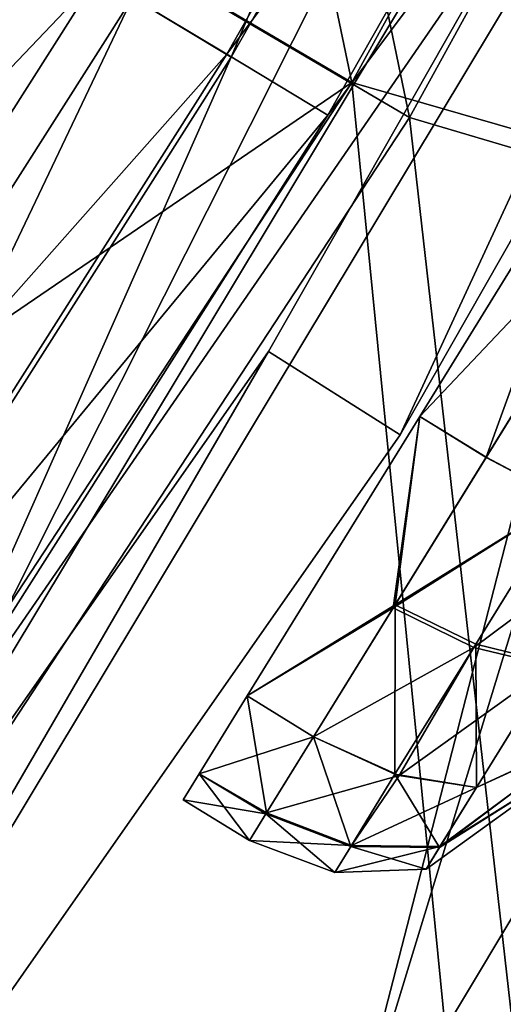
# Model space of a CAD drawing. Header units: metres. Extents: x 0 to 904, y -904 to 0.
# Tile 158 of 236: x 770 to 783, y -632 to -607. Entities that reach past the tile are written whole.
import ezdxf

# ---------------------------------------------------------------- set-up
doc = ezdxf.new("R2010")
doc.units = ezdxf.units.M

msp = doc.modelspace()

# ---------------------------------------------------------------- linework, layer by layer
at = {"layer": 'top0123'}
for points in [[(776.833069, -615.370911, 194.059708), (800.069702, -574.573059, 194.059708), (780.213196, -617.509705, 194.059708)], [(776.83313, -615.370911, 2032.059692), (800.069824, -574.573059, 2032.059692), (776.833069, -615.370911, 194.059708)], [(800.069824, -574.573059, 2032.059692), (800.069702, -574.573059, 194.059708), (776.833069, -615.370911, 194.059708)], [(800.069824, -574.573059, 2032.059692), (776.83313, -615.370911, 2032.059692), (780.213318, -617.509705, 2032.059692)], [(780.213196, -617.509705, 194.059708), (800.069702, -574.573059, 194.059708), (803.633606, -576.389343, 194.059708)], [(803.633667, -576.389343, 2032.059692), (800.069824, -574.573059, 2032.059692), (780.213318, -617.509705, 2032.059692)], [(780.213318, -617.509705, 2032.059692), (780.213196, -617.509705, 194.059708), (803.633606, -576.389343, 194.059708)], [(803.633667, -576.389343, 2032.059692), (780.213318, -617.509705, 2032.059692), (803.633606, -576.389343, 194.059708)], [(749.914978, -653.839417, 194.059708), (776.833069, -615.370911, 194.059708), (753.082336, -656.282288, 194.059708)], [(749.915039, -653.839417, 2032.059692), (776.83313, -615.370911, 2032.059692), (749.914978, -653.839417, 194.059708)], [(776.83313, -615.370911, 2032.059692), (776.833069, -615.370911, 194.059708), (749.914978, -653.839417, 194.059708)], [(776.83313, -615.370911, 2032.059692), (749.915039, -653.839417, 2032.059692), (753.082397, -656.282288, 2032.059692)], [(753.082336, -656.282288, 194.059708), (776.833069, -615.370911, 194.059708), (780.213196, -617.509705, 194.059708)], [(780.213318, -617.509705, 2032.059692), (776.83313, -615.370911, 2032.059692), (753.082397, -656.282288, 2032.059692)], [(753.082397, -656.282288, 2032.059692), (753.082336, -656.282288, 194.059708), (780.213196, -617.509705, 194.059708)], [(780.213318, -617.509705, 2032.059692), (753.082397, -656.282288, 2032.059692), (780.213196, -617.509705, 194.059708)]]:
    msp.add_3dface(points, dxfattribs=at)
at = {"layer": 'top0123413'}
for points in [[(768.971069, -560.629883, 107.876572), (751.409302, -592.280579, 107.702675), (778.969299, -608.468262, 163.059708)], [(797.611938, -574.590088, 163.059708), (768.971069, -560.629883, 107.876572), (778.969299, -608.468262, 163.059708)], [(752.879211, -593.164124, 104.673172), (770.5047, -561.398438, 104.847702), (780.453308, -609.361389, 160.059708)], [(770.5047, -561.398438, 104.847702), (799.160583, -575.365784, 160.059708), (780.453308, -609.361389, 160.059708)], [(815.225403, -618.92157, 163.059708), (797.611938, -574.590088, 163.059708), (778.969299, -608.468262, 163.059708)], [(799.160583, -575.365784, 160.059708), (817.823486, -620.42157, 160.059708), (780.453308, -609.361389, 160.059708)], [(778.969299, -608.468262, 163.059708), (751.409302, -592.280579, 107.702675), (744.96405, -631.682739, 135.838043)], [(752.879211, -593.164124, 104.673172), (780.453308, -609.361389, 160.059708), (759.173584, -641.808899, 160.059708)], [(744.96405, -631.682739, 135.838043), (757.763062, -640.803711, 163.059708), (778.969299, -608.468262, 163.059708)], [(784.651611, -666.001099, 163.059708), (778.969299, -608.468262, 163.059708), (757.763062, -640.803711, 163.059708)], [(784.651611, -666.001099, 163.059708), (815.225403, -618.92157, 163.059708), (778.969299, -608.468262, 163.059708)], [(780.453308, -609.361389, 160.059708), (787.078674, -667.764465, 160.059708), (759.173584, -641.808899, 160.059708)], [(817.823486, -620.42157, 160.059708), (787.078674, -667.764465, 160.059708), (780.453308, -609.361389, 160.059708)]]:
    msp.add_3dface(points, dxfattribs=at)
at = {"layer": 'top0123414'}
for points in [[(785.318359, -585.210083, 2086.272217), (775.877686, -607.813538, 2076.706299), (773.341187, -606.282776, 2086.272217)], [(787.931519, -586.605896, 2076.706299), (775.877686, -607.813538, 2076.706299), (785.318359, -585.210083, 2086.272217)], [(791.154236, -588.333435, 2063.059814), (765.881836, -630.350098, 2063.059814), (787.931519, -586.605896, 2076.706299)], [(787.931519, -586.605896, 2076.706299), (765.881836, -630.350098, 2063.059814), (775.877686, -607.813538, 2076.706299)], [(775.765686, -607.741394, 2087.269531), (787.812073, -586.546875, 2087.269531), (772.447449, -605.745056, 2097.013428)], [(790.485474, -587.974976, 2077.482666), (787.812073, -586.546875, 2087.269531), (775.765686, -607.741394, 2087.269531)], [(778.360718, -609.307373, 2077.482666), (790.485474, -587.974976, 2077.482666), (775.765686, -607.741394, 2087.269531)], [(778.360718, -609.307373, 2077.482666), (793.183105, -589.421021, 2066.059814), (790.485474, -587.974976, 2077.482666)], [(778.456238, -637.61261, 2063.059814), (765.881836, -630.350098, 2063.059814), (791.154236, -588.333435, 2063.059814)], [(804.211243, -594.642944, 2063.059814), (778.456238, -637.61261, 2063.059814), (791.154236, -588.333435, 2063.059814)], [(767.793396, -631.632629, 2066.059814), (793.183105, -589.421021, 2066.059814), (765.251709, -629.927307, 2077.482666)], [(793.183105, -589.421021, 2066.059814), (778.360718, -609.307373, 2077.482666), (765.251709, -629.927307, 2077.482666)], [(793.183105, -589.421021, 2066.059814), (767.793396, -631.632629, 2066.059814), (778.456238, -637.61261, 2066.059814)], [(804.211243, -594.642944, 2066.059814), (793.183105, -589.421021, 2066.059814), (778.456238, -637.61261, 2066.059814)], [(778.456238, -637.61261, 2063.059814), (804.211243, -594.642944, 2063.059814), (798.004761, -650.6745, 2063.059814)], [(804.211243, -594.642944, 2066.059814), (778.456238, -637.61261, 2066.059814), (800.499207, -652.341187, 2066.059814)], [(768.394043, -603.306458, 2106.61084), (755.590759, -623.44574, 2106.61084), (772.447449, -605.745056, 2097.013428)], [(770.097839, -604.331543, 2095.796387), (773.341187, -606.282776, 2086.272217), (760.385071, -626.662476, 2086.272217)], [(755.590759, -623.44574, 2106.61084), (759.518921, -626.08136, 2097.013428), (772.447449, -605.745056, 2097.013428)], [(759.518921, -626.08136, 2097.013428), (775.765686, -607.741394, 2087.269531), (772.447449, -605.745056, 2097.013428)], [(773.341187, -606.282776, 2086.272217), (762.845398, -628.312805, 2076.706299), (760.385071, -626.662476, 2086.272217)], [(775.877686, -607.813538, 2076.706299), (762.845398, -628.312805, 2076.706299), (773.341187, -606.282776, 2086.272217)], [(762.734619, -628.238892, 2087.269531), (775.765686, -607.741394, 2087.269531), (759.518921, -626.08136, 2097.013428)], [(778.360718, -609.307373, 2077.482666), (775.765686, -607.741394, 2087.269531), (762.734619, -628.238892, 2087.269531)], [(765.881836, -630.350098, 2063.059814), (762.845398, -628.312805, 2076.706299), (775.877686, -607.813538, 2076.706299)], [(765.251709, -629.927307, 2077.482666), (778.360718, -609.307373, 2077.482666), (762.734619, -628.238892, 2087.269531)], [(778.456238, -637.61261, 2063.059814), (748.613464, -677.850891, 2063.059814), (765.881836, -630.350098, 2063.059814)], [(778.456238, -637.61261, 2066.059814), (767.793396, -631.632629, 2066.059814), (748.613464, -677.850891, 2066.059814)]]:
    msp.add_3dface(points, dxfattribs=at)
at = {"layer": 'top0123419'}
for points in [[(801.618591, -619.226624), (779.0849, -659.208191), (776.865601, -657.155029)], [(776.865601, -657.155029, 135), (801.618591, -619.226624, 135), (776.865601, -657.155029)], [(801.618591, -619.226624, 135), (801.618591, -619.226624), (776.865601, -657.155029)], [(776.865601, -657.155029, 135), (819.060974, -653.765869, 135), (801.618591, -619.226624, 135)], [(803.899902, -621.26123), (779.0849, -659.208191), (801.618591, -619.226624)], [(779.0849, -659.208191), (803.899902, -621.26123), (779.084778, -659.208435, 110)], [(803.899902, -621.26123), (803.899841, -621.261353, 110), (779.084778, -659.208435, 110)], [(779.084778, -659.208435, 110), (803.899841, -621.261353, 110), (802.495483, -642.549805, 110)]]:
    msp.add_3dface(points, dxfattribs=at)
at = {"layer": 'top0123435'}
for points in [[(785.777405, -608.841492, 1999.641602), (780.717346, -617.034363, 2023.82312), (785.777466, -608.84137, 2025.477783)], [(785.777466, -608.84137, 2025.477783), (780.717346, -617.034363, 2023.82312), (787.479126, -609.892334, 2025.477783)], [(785.777405, -608.841492, 1999.641602), (780.718079, -617.033203, 2001.295776), (780.717346, -617.034363, 2023.82312)], [(782.419739, -618.084167, 2001.295776), (780.718079, -617.033203, 2001.295776), (785.777405, -608.841492, 1999.641602)], [(787.479004, -609.892456, 1999.641602), (782.419739, -618.084167, 2001.295776), (785.777405, -608.841492, 1999.641602)], [(780.717346, -617.034363, 2023.82312), (782.419006, -618.085327, 2023.82312), (787.479126, -609.892334, 2025.477783)], [(782.419006, -618.085327, 2023.82312), (784.452881, -619.161499, 2023.392944), (787.479126, -609.892334, 2025.477783)], [(784.453613, -619.160339, 2001.726074), (782.419739, -618.084167, 2001.295776), (787.479004, -609.892456, 1999.641602)], [(780.718079, -617.033203, 2001.295776), (776.286255, -624.208984, 2006.005005), (780.717346, -617.034363, 2023.82312)], [(780.033264, -621.948181, 2003.365112), (776.286255, -624.208984, 2006.005005), (780.718079, -617.033203, 2001.295776)], [(780.717346, -617.034363, 2023.82312), (776.286255, -624.208984, 2006.005005), (776.286255, -624.208984, 2019.114502)], [(780.083313, -621.867065, 2021.807861), (780.717346, -617.034363, 2023.82312), (776.286255, -624.208984, 2019.114502)], [(782.419739, -618.084167, 2001.295776), (780.033264, -621.948181, 2003.365112), (780.718079, -617.033203, 2001.295776)], [(780.083313, -621.867065, 2021.807861), (782.419006, -618.085327, 2023.82312), (780.717346, -617.034363, 2023.82312)], [(782.419739, -618.084167, 2001.295776), (784.453613, -619.160339, 2001.726074), (780.033264, -621.948181, 2003.365112)], [(782.419006, -618.085327, 2023.82312), (780.083313, -621.867065, 2021.807861), (784.452881, -619.161499, 2023.392944)], [(784.453613, -619.160339, 2001.726074), (782.104797, -622.963684, 2003.762817), (780.033264, -621.948181, 2003.365112)], [(780.083313, -621.867065, 2021.807861), (782.154114, -622.883789, 2021.409424), (784.452881, -619.161499, 2023.392944)], [(784.453613, -619.160339, 2001.726074), (786.33905, -619.812195, 2002.951416), (782.104797, -622.963684, 2003.762817)], [(784.452881, -619.161499, 2023.392944), (782.154114, -622.883789, 2021.409424), (784.144165, -623.366028, 2020.274536)], [(786.33905, -619.812195, 2002.951416), (784.097107, -623.442261, 2004.895264), (782.104797, -622.963684, 2003.762817)], [(777.987854, -625.259949, 2019.114502), (780.083313, -621.867065, 2021.807861), (776.286255, -624.208984, 2019.114502)], [(777.987854, -625.259949, 2019.114502), (780.078247, -626.220032, 2018.761475), (780.083313, -621.867065, 2021.807861)], [(780.078247, -626.220032, 2018.761475), (782.154114, -622.883789, 2021.409424), (780.083313, -621.867065, 2021.807861)], [(780.033264, -621.948181, 2003.365112), (777.987854, -625.259949, 2006.005005), (776.286255, -624.208984, 2006.005005)], [(780.033264, -621.948181, 2003.365112), (782.104797, -622.963684, 2003.762817), (777.987854, -625.259949, 2006.005005)], [(780.078247, -626.220032, 2018.761475), (782.17334, -626.556702, 2017.740479), (782.154114, -622.883789, 2021.409424)], [(782.154114, -622.883789, 2021.409424), (782.17334, -626.556702, 2017.740479), (784.144165, -623.366028, 2020.274536)], [(782.104797, -622.963684, 2003.762817), (780.190918, -626.253052, 2006.394653), (777.987854, -625.259949, 2006.005005)], [(782.104797, -622.963684, 2003.762817), (784.097107, -623.442261, 2004.895264), (780.190918, -626.253052, 2006.394653)], [(784.144165, -623.366028, 2020.274536), (782.17334, -626.556702, 2017.740479), (785.066895, -625.216309, 2014.435669)], [(784.097107, -623.442261, 2004.895264), (782.174316, -626.555481, 2007.377563), (780.190918, -626.253052, 2006.394653)], [(784.097107, -623.442261, 2004.895264), (785.05957, -625.22821, 2010.694458), (782.174316, -626.555481, 2007.377563)], [(776.286255, -624.208984, 2019.114502), (775.052795, -626.206116, 2008.986206), (774.641785, -626.871643, 2012.560303)], [(774.641785, -626.871643, 2012.560303), (775.052979, -626.205811, 2016.134155), (776.286255, -624.208984, 2019.114502)], [(776.286255, -624.208984, 2006.005005), (775.052795, -626.206116, 2008.986206), (776.286255, -624.208984, 2019.114502)], [(776.782776, -627.211121, 2008.87207), (775.052795, -626.206116, 2008.986206), (776.286255, -624.208984, 2006.005005)], [(777.987854, -625.259949, 2019.114502), (776.286255, -624.208984, 2019.114502), (775.052979, -626.205811, 2016.134155)], [(777.987854, -625.259949, 2006.005005), (776.782776, -627.211121, 2008.87207), (776.286255, -624.208984, 2006.005005)], [(776.769836, -627.232117, 2016.195923), (777.987854, -625.259949, 2019.114502), (775.052979, -626.205811, 2016.134155)], [(776.769836, -627.232117, 2016.195923), (778.950684, -628.070496, 2016.042236), (777.987854, -625.259949, 2019.114502)], [(777.987854, -625.259949, 2006.005005), (780.190918, -626.253052, 2006.394653), (776.782776, -627.211121, 2008.87207)], [(778.950684, -628.070496, 2016.042236), (780.078247, -626.220032, 2018.761475), (777.987854, -625.259949, 2019.114502)], [(784.601135, -625.97052, 2012.568237), (785.060059, -625.227417, 2014.425781), (781.222778, -628.09613, 2015.478516)], [(781.222778, -628.09613, 2015.478516), (785.060059, -625.227417, 2014.425781), (782.17334, -626.556702, 2017.740479)], [(785.05365, -625.237793, 2010.703491), (781.234131, -628.077698, 2009.596436), (782.174316, -626.555481, 2007.377563)], [(785.05365, -625.237793, 2010.703491), (784.601135, -625.97052, 2012.568237), (781.234131, -628.077698, 2009.596436)], [(782.17334, -626.556702, 2017.740479), (785.060059, -625.227417, 2014.425781), (785.066895, -625.216309, 2014.435669)], [(785.05957, -625.22821, 2010.694458), (785.05365, -625.237793, 2010.703491), (782.174316, -626.555481, 2007.377563)], [(776.769836, -627.232117, 2016.195923), (775.052979, -626.205811, 2016.134155), (774.641785, -626.871643, 2012.560303)], [(776.343445, -627.922546, 2012.531616), (774.641785, -626.871643, 2012.560303), (775.052795, -626.206116, 2008.986206)], [(776.782776, -627.211121, 2008.87207), (776.343445, -627.922546, 2012.531616), (775.052795, -626.206116, 2008.986206)], [(784.601135, -625.97052, 2012.568237), (780.876587, -628.656677, 2012.535034), (781.234131, -628.077698, 2009.596436)], [(780.876587, -628.656677, 2012.535034), (784.601135, -625.97052, 2012.568237), (781.222778, -628.09613, 2015.478516)], [(780.190918, -626.253052, 2006.394653), (778.964355, -628.048462, 2009.023926), (776.782776, -627.211121, 2008.87207)], [(778.950684, -628.070496, 2016.042236), (781.222778, -628.09613, 2015.478516), (780.078247, -626.220032, 2018.761475)], [(780.190918, -626.253052, 2006.394653), (782.174316, -626.555481, 2007.377563), (778.964355, -628.048462, 2009.023926)], [(781.222778, -628.09613, 2015.478516), (782.17334, -626.556702, 2017.740479), (780.078247, -626.220032, 2018.761475)], [(782.174316, -626.555481, 2007.377563), (781.234131, -628.077698, 2009.596436), (778.964355, -628.048462, 2009.023926)], [(776.343445, -627.922546, 2012.531616), (776.769836, -627.232117, 2016.195923), (774.641785, -626.871643, 2012.560303)], [(776.782776, -627.211121, 2008.87207), (778.964355, -628.048462, 2009.023926), (776.343445, -627.922546, 2012.531616)], [(776.343445, -627.922546, 2012.531616), (778.536987, -628.740417, 2012.530396), (776.769836, -627.232117, 2016.195923)], [(778.536987, -628.740417, 2012.530396), (778.950684, -628.070496, 2016.042236), (776.769836, -627.232117, 2016.195923)], [(778.964355, -628.048462, 2009.023926), (778.536987, -628.740417, 2012.530396), (776.343445, -627.922546, 2012.531616)], [(778.964355, -628.048462, 2009.023926), (781.234131, -628.077698, 2009.596436), (778.536987, -628.740417, 2012.530396)], [(778.536987, -628.740417, 2012.530396), (780.876587, -628.656677, 2012.535034), (778.950684, -628.070496, 2016.042236)], [(781.234131, -628.077698, 2009.596436), (780.876587, -628.656677, 2012.535034), (778.536987, -628.740417, 2012.530396)], [(780.876587, -628.656677, 2012.535034), (781.222778, -628.09613, 2015.478516), (778.950684, -628.070496, 2016.042236)]]:
    msp.add_3dface(points, dxfattribs=at)
at = {"layer": 'top0123436'}
for points in [[(785.777405, -608.841492, 200.641617), (780.717346, -617.034363, 224.823135), (785.777466, -608.84137, 226.477768)], [(785.777466, -608.84137, 226.477768), (780.717346, -617.034363, 224.823135), (787.479126, -609.892334, 226.477768)], [(785.777405, -608.841492, 200.641617), (780.718079, -617.033203, 202.295792), (780.717346, -617.034363, 224.823135)], [(782.419739, -618.084167, 202.295792), (780.718079, -617.033203, 202.295792), (785.777405, -608.841492, 200.641617)], [(787.479004, -609.892456, 200.641617), (782.419739, -618.084167, 202.295792), (785.777405, -608.841492, 200.641617)], [(780.717346, -617.034363, 224.823135), (782.419006, -618.085327, 224.823135), (787.479126, -609.892334, 226.477768)], [(782.419006, -618.085327, 224.823135), (784.452881, -619.161499, 224.392899), (787.479126, -609.892334, 226.477768)], [(784.453613, -619.160339, 202.726013), (782.419739, -618.084167, 202.295792), (787.479004, -609.892456, 200.641617)], [(780.718079, -617.033203, 202.295792), (776.286255, -624.208984, 207.004959), (780.717346, -617.034363, 224.823135)], [(780.033264, -621.948181, 204.365097), (776.286255, -624.208984, 207.004959), (780.718079, -617.033203, 202.295792)], [(780.717346, -617.034363, 224.823135), (776.286255, -624.208984, 207.004959), (776.286255, -624.208984, 220.114456)], [(780.083313, -621.867065, 222.807892), (780.717346, -617.034363, 224.823135), (776.286255, -624.208984, 220.114456)], [(782.419739, -618.084167, 202.295792), (780.033264, -621.948181, 204.365097), (780.718079, -617.033203, 202.295792)], [(780.083313, -621.867065, 222.807892), (782.419006, -618.085327, 224.823135), (780.717346, -617.034363, 224.823135)], [(782.419739, -618.084167, 202.295792), (784.453613, -619.160339, 202.726013), (780.033264, -621.948181, 204.365097)], [(782.419006, -618.085327, 224.823135), (780.083313, -621.867065, 222.807892), (784.452881, -619.161499, 224.392899)], [(784.453613, -619.160339, 202.726013), (782.104797, -622.963684, 204.762787), (780.033264, -621.948181, 204.365097)], [(780.083313, -621.867065, 222.807892), (782.154114, -622.883789, 222.409378), (784.452881, -619.161499, 224.392899)], [(784.453613, -619.160339, 202.726013), (786.33905, -619.812195, 203.951401), (782.104797, -622.963684, 204.762787)], [(784.452881, -619.161499, 224.392899), (782.154114, -622.883789, 222.409378), (784.144165, -623.366028, 221.274536)], [(786.33905, -619.812195, 203.951401), (784.097107, -623.442261, 205.895233), (782.104797, -622.963684, 204.762787)], [(777.987854, -625.259949, 220.114456), (780.083313, -621.867065, 222.807892), (776.286255, -624.208984, 220.114456)], [(777.987854, -625.259949, 220.114456), (780.078247, -626.220032, 219.76149), (780.083313, -621.867065, 222.807892)], [(780.078247, -626.220032, 219.76149), (782.154114, -622.883789, 222.409378), (780.083313, -621.867065, 222.807892)], [(780.033264, -621.948181, 204.365097), (777.987854, -625.259949, 207.004959), (776.286255, -624.208984, 207.004959)], [(780.033264, -621.948181, 204.365097), (782.104797, -622.963684, 204.762787), (777.987854, -625.259949, 207.004959)], [(780.078247, -626.220032, 219.76149), (782.17334, -626.556702, 218.740524), (782.154114, -622.883789, 222.409378)], [(782.154114, -622.883789, 222.409378), (782.17334, -626.556702, 218.740524), (784.144165, -623.366028, 221.274536)], [(782.104797, -622.963684, 204.762787), (780.190918, -626.253052, 207.394608), (777.987854, -625.259949, 207.004959)], [(782.104797, -622.963684, 204.762787), (784.097107, -623.442261, 205.895233), (780.190918, -626.253052, 207.394608)], [(784.144165, -623.366028, 221.274536), (782.17334, -626.556702, 218.740524), (785.066895, -625.216309, 215.435699)], [(784.097107, -623.442261, 205.895233), (782.174316, -626.555481, 208.377518), (780.190918, -626.253052, 207.394608)], [(784.097107, -623.442261, 205.895233), (785.05957, -625.22821, 211.694412), (782.174316, -626.555481, 208.377518)], [(776.286255, -624.208984, 220.114456), (775.052795, -626.206116, 209.986145), (774.641785, -626.871643, 213.560272)], [(774.641785, -626.871643, 213.560272), (775.052979, -626.205811, 217.134109), (776.286255, -624.208984, 220.114456)], [(776.286255, -624.208984, 207.004959), (775.052795, -626.206116, 209.986145), (776.286255, -624.208984, 220.114456)], [(776.782776, -627.211121, 209.872025), (775.052795, -626.206116, 209.986145), (776.286255, -624.208984, 207.004959)], [(777.987854, -625.259949, 220.114456), (776.286255, -624.208984, 220.114456), (775.052979, -626.205811, 217.134109)], [(777.987854, -625.259949, 207.004959), (776.782776, -627.211121, 209.872025), (776.286255, -624.208984, 207.004959)], [(776.769836, -627.232117, 217.195892), (777.987854, -625.259949, 220.114456), (775.052979, -626.205811, 217.134109)], [(776.769836, -627.232117, 217.195892), (778.950684, -628.070496, 217.042191), (777.987854, -625.259949, 220.114456)], [(777.987854, -625.259949, 207.004959), (780.190918, -626.253052, 207.394608), (776.782776, -627.211121, 209.872025)], [(778.950684, -628.070496, 217.042191), (780.078247, -626.220032, 219.76149), (777.987854, -625.259949, 220.114456)], [(784.601135, -625.97052, 213.568176), (785.060059, -625.227417, 215.425735), (781.222778, -628.09613, 216.478531)], [(781.222778, -628.09613, 216.478531), (785.060059, -625.227417, 215.425735), (782.17334, -626.556702, 218.740524)], [(785.05365, -625.237793, 211.703537), (781.234131, -628.077698, 210.596451), (782.174316, -626.555481, 208.377518)], [(785.05365, -625.237793, 211.703537), (784.601135, -625.97052, 213.568176), (781.234131, -628.077698, 210.596451)], [(782.17334, -626.556702, 218.740524), (785.060059, -625.227417, 215.425735), (785.066895, -625.216309, 215.435699)], [(785.05957, -625.22821, 211.694412), (785.05365, -625.237793, 211.703537), (782.174316, -626.555481, 208.377518)], [(776.769836, -627.232117, 217.195892), (775.052979, -626.205811, 217.134109), (774.641785, -626.871643, 213.560272)], [(776.343445, -627.922546, 213.531677), (774.641785, -626.871643, 213.560272), (775.052795, -626.206116, 209.986145)], [(776.782776, -627.211121, 209.872025), (776.343445, -627.922546, 213.531677), (775.052795, -626.206116, 209.986145)], [(784.601135, -625.97052, 213.568176), (780.876587, -628.656677, 213.535049), (781.234131, -628.077698, 210.596451)], [(780.876587, -628.656677, 213.535049), (784.601135, -625.97052, 213.568176), (781.222778, -628.09613, 216.478531)], [(780.190918, -626.253052, 207.394608), (778.964355, -628.048462, 210.023926), (776.782776, -627.211121, 209.872025)], [(778.950684, -628.070496, 217.042191), (781.222778, -628.09613, 216.478531), (780.078247, -626.220032, 219.76149)], [(780.190918, -626.253052, 207.394608), (782.174316, -626.555481, 208.377518), (778.964355, -628.048462, 210.023926)], [(781.222778, -628.09613, 216.478531), (782.17334, -626.556702, 218.740524), (780.078247, -626.220032, 219.76149)], [(782.174316, -626.555481, 208.377518), (781.234131, -628.077698, 210.596451), (778.964355, -628.048462, 210.023926)], [(776.343445, -627.922546, 213.531677), (776.769836, -627.232117, 217.195892), (774.641785, -626.871643, 213.560272)], [(776.782776, -627.211121, 209.872025), (778.964355, -628.048462, 210.023926), (776.343445, -627.922546, 213.531677)], [(776.343445, -627.922546, 213.531677), (778.536987, -628.740417, 213.53035), (776.769836, -627.232117, 217.195892)], [(778.536987, -628.740417, 213.53035), (778.950684, -628.070496, 217.042191), (776.769836, -627.232117, 217.195892)], [(778.964355, -628.048462, 210.023926), (778.536987, -628.740417, 213.53035), (776.343445, -627.922546, 213.531677)], [(778.964355, -628.048462, 210.023926), (781.234131, -628.077698, 210.596451), (778.536987, -628.740417, 213.53035)], [(778.536987, -628.740417, 213.53035), (780.876587, -628.656677, 213.535049), (778.950684, -628.070496, 217.042191)], [(781.234131, -628.077698, 210.596451), (780.876587, -628.656677, 213.535049), (778.536987, -628.740417, 213.53035)], [(780.876587, -628.656677, 213.535049), (781.222778, -628.09613, 216.478531), (778.950684, -628.070496, 217.042191)]]:
    msp.add_3dface(points, dxfattribs=at)

doc.saveas('drawing.dxf')
